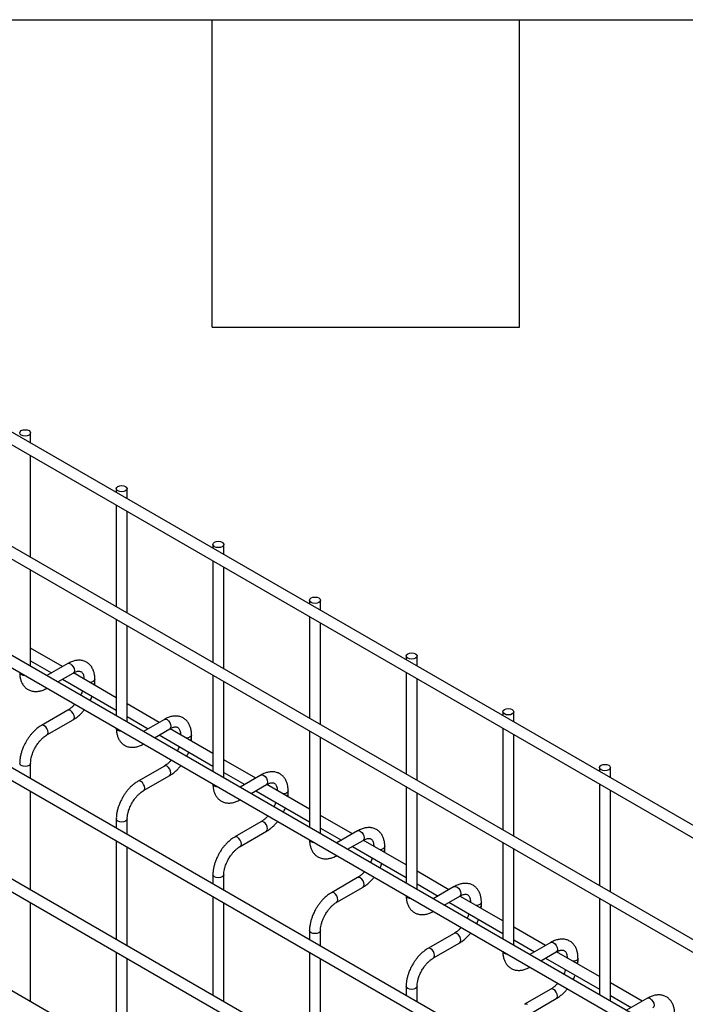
# Model space of a CAD drawing. Header units: inches. Extents: x 0.2 to 10.8, y 0.2 to 8.2.
# Tile 26 of 27: x 9.412 to 10.062, y 7.289 to 8.25. Entities that reach past the tile are written whole.
import ezdxf

# ---------------------------------------------------------------- set-up
doc = ezdxf.new("R2010")
doc.units = ezdxf.units.IN
doc.header["$MEASUREMENT"] = 0
doc.layers.add('TEXT', color=140, linetype='Continuous', lineweight=25)

msp = doc.modelspace()

# ---------------------------------------------------------------- linework, layer by layer
for p, q in [((10.63027, 7.13977), (9.03174, 8.06258)), ((9.02641, 8.05334), (10.62494, 7.13053)), ((10.63027, 7.02817), (9.03174, 7.95099)), ((9.02641, 7.94175), (10.62494, 7.01893)), ((9.42285, 7.8368), (9.42285, 7.84678)), ((9.02641, 7.8356), (10.62494, 6.91278)), ((9.42285, 7.72521), (9.42285, 7.82448)), ((9.50646, 7.79236), (9.50646, 7.78853)), ((9.51713, 7.78237), (9.51713, 7.79236)), ((10.51518, 6.98847), (9.13975, 7.78248)), ((9.50646, 7.77621), (9.50646, 7.67694)), ((9.51713, 7.67078), (9.51713, 7.77006)), ((10.63027, 6.81236), (9.03174, 7.73518)), ((9.60074, 7.73793), (9.60074, 7.7341)), ((9.61141, 7.72795), (9.61141, 7.73793)), ((9.02641, 7.72594), (10.62494, 6.80313)), ((9.60074, 7.72179), (9.60074, 7.62251)), ((9.61141, 7.61635), (9.61141, 7.71563)), ((9.42285, 7.61906), (9.42285, 7.71289)), ((9.69502, 7.6835), (9.69502, 7.67968)), ((9.70569, 7.67352), (9.70569, 7.6835)), ((9.50646, 7.66462), (9.50646, 7.57079)), ((9.51713, 7.56463), (9.51713, 7.65846)), ((9.69502, 7.66736), (9.69502, 7.56808)), ((9.70569, 7.56192), (9.70569, 7.6612)), ((9.45394, 7.61872), (9.42285, 7.63667)), ((9.7893, 7.62907), (9.7893, 7.62525)), ((9.79997, 7.61909), (9.79997, 7.62907)), ((10.63027, 6.70349), (9.03174, 7.62631)), ((9.42285, 7.62435), (9.44327, 7.61256)), ((9.45906, 7.62168), (9.43868, 7.60991)), ((9.02641, 7.61707), (10.62494, 6.69425)), ((9.44935, 7.60375), (9.4644, 7.61244)), ((9.50646, 7.5884), (9.46463, 7.61255)), ((9.60074, 7.61019), (9.60074, 7.51636)), ((9.7893, 7.61293), (9.7893, 7.51365)), ((9.45394, 7.6064), (9.50646, 7.57608)), ((9.48559, 7.60358), (9.48559, 7.60636)), ((9.61141, 7.5102), (9.61141, 7.60403)), ((9.79997, 7.5075), (9.79997, 7.60677)), ((9.54822, 7.56429), (9.51713, 7.58224)), ((9.45906, 7.57612), (9.43347, 7.56134)), ((9.88358, 7.57465), (9.88358, 7.57082)), ((9.89425, 7.56466), (9.89425, 7.57465)), ((9.4388, 7.5521), (9.4644, 7.56688)), ((9.51713, 7.56993), (9.53755, 7.55813)), ((9.55334, 7.56725), (9.53296, 7.55549)), ((9.54363, 7.54933), (9.55868, 7.55801)), ((9.60074, 7.53397), (9.55891, 7.55812)), ((9.69502, 7.55577), (9.69502, 7.46193)), ((9.88358, 7.55851), (9.88358, 7.45923)), ((9.89425, 7.45307), (9.89425, 7.55235)), ((9.54822, 7.55198), (9.60074, 7.52166)), ((9.57987, 7.54916), (9.57987, 7.55193)), ((9.70569, 7.45577), (9.70569, 7.54961)), ((9.42285, 7.5094), (9.42285, 7.52447)), ((9.6425, 7.50987), (9.61141, 7.52782)), ((10.63027, 6.59462), (9.03174, 7.51743)), ((9.55334, 7.52169), (9.52775, 7.50691)), ((9.61141, 7.5155), (9.63183, 7.50371)), ((9.97786, 7.52022), (9.97786, 7.51639)), ((9.98853, 7.51024), (9.98853, 7.52022)), ((9.53308, 7.49767), (9.55868, 7.51245)), ((9.64763, 7.51282), (9.62724, 7.50106)), ((9.42285, 7.40053), (9.42285, 7.49708)), ((9.63791, 7.4949), (9.65296, 7.50359)), ((9.6425, 7.49755), (9.69502, 7.46723)), ((9.69502, 7.47955), (9.65319, 7.50369)), ((9.67415, 7.49473), (9.67415, 7.49751)), ((9.7893, 7.50134), (9.7893, 7.4075)), ((9.79997, 7.40135), (9.79997, 7.49518)), ((9.97786, 7.50408), (9.97786, 7.4048)), ((9.98853, 7.39864), (9.98853, 7.49792)), ((9.50646, 7.47004), (9.50646, 7.46113)), ((9.51713, 7.45497), (9.51713, 7.47004)), ((9.64763, 7.46726), (9.62203, 7.45248)), ((9.73678, 7.45544), (9.70569, 7.47339)), ((9.62736, 7.44325), (9.65296, 7.45802)), ((9.70569, 7.46107), (9.72611, 7.44928)), ((9.74191, 7.4584), (9.72153, 7.44663)), ((9.50646, 7.44881), (9.50646, 7.35226)), ((9.73219, 7.44047), (9.74724, 7.44916)), ((9.7893, 7.42512), (9.74748, 7.44926)), ((9.88358, 7.44691), (9.88358, 7.35308)), ((9.51713, 7.3461), (9.51713, 7.44265)), ((9.73678, 7.44312), (9.7893, 7.4128)), ((9.76843, 7.4403), (9.76843, 7.44308)), ((9.89425, 7.34692), (9.89425, 7.44075)), ((9.83106, 7.40101), (9.79997, 7.41896)), ((9.60074, 7.41561), (9.60074, 7.4067)), ((9.61141, 7.40054), (9.61141, 7.41561)), ((9.74191, 7.41283), (9.71631, 7.39806)), ((9.72164, 7.38882), (9.74724, 7.4036)), ((9.79997, 7.40664), (9.82039, 7.39485)), ((9.83619, 7.40397), (9.81581, 7.3922)), ((9.60074, 7.39439), (9.60074, 7.29783)), ((9.82647, 7.38605), (9.84152, 7.39473)), ((9.88358, 7.37069), (9.84176, 7.39484)), ((9.97786, 7.39248), (9.97786, 7.29865)), ((9.42285, 7.29165), (9.42285, 7.38821)), ((9.61141, 7.29167), (9.61141, 7.38823)), ((9.83106, 7.38869), (9.88358, 7.35837)), ((9.86271, 7.38588), (9.86271, 7.38865)), ((9.98853, 7.29249), (9.98853, 7.38633)), ((9.69502, 7.36119), (9.69502, 7.35227)), ((9.70569, 7.34612), (9.70569, 7.36119)), ((9.92534, 7.34658), (9.89425, 7.36453)), ((9.83619, 7.35841), (9.81059, 7.34363)), ((9.89425, 7.35222), (9.91468, 7.34043)), ((9.81592, 7.33439), (9.84152, 7.34917)), ((9.93047, 7.34954), (9.91009, 7.33778)), ((9.50646, 7.33994), (9.50646, 7.24338)), ((9.51713, 7.23723), (9.51713, 7.33378)), ((9.69502, 7.33996), (9.69502, 7.2434)), ((9.70569, 7.23724), (9.70569, 7.3338)), ((9.92075, 7.33162), (9.9358, 7.3403)), ((9.92534, 7.33427), (9.97786, 7.30395)), ((9.97786, 7.31626), (9.93604, 7.34041)), ((9.95699, 7.33145), (9.95699, 7.33422)), ((9.7893, 7.30676), (9.7893, 7.29785)), ((9.79997, 7.29169), (9.79997, 7.30676)), ((9.93047, 7.30398), (9.90487, 7.2892)), ((10.01962, 7.29216), (9.98853, 7.31011)), ((9.9102, 7.27996), (9.9358, 7.29474)), ((9.98853, 7.29779), (10.00896, 7.286)), ((10.02475, 7.29512), (10.00437, 7.28335))]:
    msp.add_line(p, q)
at = {"flags": 128}
for points in [[(9.42128, 7.84896), (9.42244, 7.84796), (9.42285, 7.84678), (9.42244, 7.84561), (9.42128, 7.84461), (9.41955, 7.84394), (9.41751, 7.8437), (9.41547, 7.84394), (9.41374, 7.84461), (9.41258, 7.84561), (9.41218, 7.84678), (9.41258, 7.84796), (9.41374, 7.84896), (9.41547, 7.84963), (9.41751, 7.84986), (9.41955, 7.84963), (9.42128, 7.84896)], [(9.51556, 7.79453), (9.51672, 7.79353), (9.51713, 7.79236), (9.51672, 7.79118), (9.51556, 7.79018), (9.51383, 7.78951), (9.51179, 7.78928), (9.50975, 7.78951), (9.50802, 7.79018), (9.50687, 7.79118), (9.50646, 7.79236), (9.50687, 7.79353), (9.50802, 7.79453), (9.50975, 7.7952), (9.51179, 7.79544), (9.51383, 7.7952), (9.51556, 7.79453)], [(9.60985, 7.74011), (9.611, 7.73911), (9.61141, 7.73793), (9.611, 7.73675), (9.60985, 7.73575), (9.60811, 7.73508), (9.60607, 7.73485), (9.60403, 7.73508), (9.6023, 7.73575), (9.60115, 7.73675), (9.60074, 7.73793), (9.60115, 7.73911), (9.6023, 7.74011), (9.60403, 7.74077), (9.60607, 7.74101), (9.60811, 7.74077), (9.60985, 7.74011)], [(9.70413, 7.68568), (9.70528, 7.68468), (9.70569, 7.6835), (9.70528, 7.68232), (9.70413, 7.68132), (9.7024, 7.68066), (9.70035, 7.68042), (9.69831, 7.68066), (9.69658, 7.68132), (9.69543, 7.68232), (9.69502, 7.6835), (9.69543, 7.68468), (9.69658, 7.68568), (9.69831, 7.68635), (9.70035, 7.68658), (9.7024, 7.68635), (9.70413, 7.68568)], [(9.79841, 7.63125), (9.79956, 7.63025), (9.79997, 7.62907), (9.79956, 7.6279), (9.79841, 7.6269), (9.79668, 7.62623), (9.79464, 7.626), (9.79259, 7.62623), (9.79086, 7.6269), (9.78971, 7.6279), (9.7893, 7.62907), (9.78971, 7.63025), (9.79086, 7.63125), (9.79259, 7.63192), (9.79464, 7.63215), (9.79668, 7.63192), (9.79841, 7.63125)], [(9.45906, 7.62168), (9.46029, 7.62192), (9.46173, 7.62141)], [(9.46173, 7.62141), (9.46317, 7.62025), (9.4644, 7.6186), (9.46521, 7.61671), (9.4655, 7.61488), (9.46521, 7.61338), (9.4644, 7.61244), (9.4644, 7.61244)], [(9.41374, 7.61086), (9.41258, 7.61186), (9.41218, 7.61289)], [(9.41727, 7.60996), (9.41547, 7.61019), (9.41374, 7.61086)], [(9.48559, 7.60635), (9.48518, 7.60518), (9.48403, 7.60418), (9.4823, 7.60352), (9.48066, 7.60329)], [(9.4655, 7.56932), (9.46521, 7.57115), (9.4644, 7.57304), (9.46317, 7.57469), (9.46173, 7.57585), (9.46029, 7.57635), (9.45906, 7.57612)], [(9.89269, 7.57682), (9.89384, 7.57583), (9.89425, 7.57465), (9.89384, 7.57347), (9.89269, 7.57247), (9.89096, 7.5718), (9.88892, 7.57157), (9.88688, 7.5718), (9.88515, 7.57247), (9.88399, 7.57347), (9.88358, 7.57465), (9.88399, 7.57583), (9.88515, 7.57682), (9.88688, 7.57749), (9.88892, 7.57773), (9.89096, 7.57749), (9.89269, 7.57682)], [(9.4644, 7.56688), (9.4644, 7.56688), (9.46521, 7.56782), (9.4655, 7.56932)], [(9.55334, 7.56725), (9.55457, 7.56749), (9.55601, 7.56699)], [(9.55601, 7.56699), (9.55745, 7.56582), (9.55868, 7.56417), (9.55949, 7.56229), (9.55978, 7.56046), (9.55949, 7.55895), (9.55868, 7.55801), (9.55868, 7.55801)], [(9.43613, 7.56107), (9.43469, 7.56158), (9.43347, 7.56134), (9.43345, 7.56133)], [(9.43879, 7.55209), (9.4388, 7.5521), (9.43962, 7.55304), (9.4399, 7.55454), (9.43962, 7.55637), (9.4388, 7.55826), (9.43758, 7.55991), (9.43613, 7.56107)], [(9.50802, 7.55643), (9.50687, 7.55743), (9.50647, 7.55847)], [(9.51155, 7.55553), (9.50975, 7.55576), (9.50802, 7.55643)], [(9.57987, 7.55192), (9.57946, 7.55076), (9.57831, 7.54976), (9.57658, 7.54909), (9.57495, 7.54886)], [(9.42285, 7.52448), (9.42285, 7.52447), (9.42244, 7.52329), (9.42128, 7.52229), (9.41955, 7.52162), (9.41751, 7.52139), (9.41547, 7.52162), (9.41374, 7.52229), (9.41258, 7.52329), (9.41218, 7.52447), (9.41218, 7.52448)], [(9.55978, 7.51489), (9.55949, 7.51672), (9.55868, 7.51861), (9.55745, 7.52026), (9.55601, 7.52142), (9.55457, 7.52193), (9.55334, 7.52169)], [(9.55868, 7.51245), (9.55868, 7.51245), (9.55949, 7.51339), (9.55978, 7.51489)], [(9.98697, 7.5224), (9.98812, 7.5214), (9.98853, 7.52022), (9.98812, 7.51904), (9.98697, 7.51804), (9.98524, 7.51738), (9.9832, 7.51714), (9.98116, 7.51738), (9.97943, 7.51804), (9.97827, 7.51904), (9.97786, 7.52022), (9.97827, 7.5214), (9.97943, 7.5224), (9.98116, 7.52306), (9.9832, 7.5233), (9.98524, 7.52306), (9.98697, 7.5224)], [(9.53041, 7.50665), (9.52897, 7.50715), (9.52775, 7.50691), (9.52773, 7.5069)], [(9.53307, 7.49767), (9.53308, 7.49767), (9.5339, 7.49861), (9.53418, 7.50012), (9.5339, 7.50195), (9.53308, 7.50383), (9.53186, 7.50548), (9.53041, 7.50665)], [(9.64763, 7.51282), (9.64885, 7.51306), (9.65029, 7.51256)], [(9.65029, 7.51256), (9.65173, 7.5114), (9.65296, 7.50974), (9.65378, 7.50786), (9.65406, 7.50603), (9.65378, 7.50453), (9.65296, 7.50359), (9.65296, 7.50359)], [(9.6023, 7.502), (9.60115, 7.503), (9.60075, 7.50404)], [(9.60583, 7.50111), (9.60403, 7.50134), (9.6023, 7.502)], [(9.67415, 7.49749), (9.67375, 7.49633), (9.67259, 7.49533), (9.67086, 7.49466), (9.66923, 7.49444)], [(9.51713, 7.47005), (9.51713, 7.47004), (9.51672, 7.46886), (9.51556, 7.46786), (9.51383, 7.4672), (9.51179, 7.46696), (9.50975, 7.4672), (9.50802, 7.46786), (9.50687, 7.46886), (9.50646, 7.47004), (9.50646, 7.47006)], [(9.65406, 7.46046), (9.65378, 7.4623), (9.65296, 7.46418), (9.65173, 7.46583), (9.65029, 7.467), (9.64885, 7.4675), (9.64763, 7.46726)], [(9.65296, 7.45802), (9.65296, 7.45802), (9.65378, 7.45896), (9.65406, 7.46046)], [(9.74191, 7.4584), (9.74313, 7.45863), (9.74457, 7.45813)], [(9.74457, 7.45813), (9.74602, 7.45697), (9.74724, 7.45532), (9.74806, 7.45343), (9.74834, 7.4516), (9.74806, 7.4501), (9.74724, 7.44916), (9.74724, 7.44916)], [(9.62469, 7.45222), (9.62325, 7.45272), (9.62203, 7.45248), (9.62201, 7.45247)], [(9.62735, 7.44324), (9.62736, 7.44325), (9.62818, 7.44419), (9.62847, 7.44569), (9.62818, 7.44752), (9.62736, 7.4494), (9.62614, 7.45106), (9.62469, 7.45222)], [(9.69658, 7.44758), (9.69543, 7.44858), (9.69503, 7.44961)], [(9.70011, 7.44668), (9.69831, 7.44691), (9.69658, 7.44758)], [(9.76843, 7.44307), (9.76803, 7.4419), (9.76687, 7.4409), (9.76514, 7.44023), (9.76351, 7.44001)], [(9.61141, 7.41562), (9.61141, 7.41561), (9.611, 7.41444), (9.60985, 7.41344), (9.60811, 7.41277), (9.60607, 7.41253), (9.60403, 7.41277), (9.6023, 7.41344), (9.60115, 7.41444), (9.60074, 7.41561), (9.60074, 7.41563)], [(9.74834, 7.40604), (9.74806, 7.40787), (9.74724, 7.40975), (9.74602, 7.41141), (9.74457, 7.41257), (9.74313, 7.41307), (9.74191, 7.41283)], [(9.74724, 7.4036), (9.74724, 7.4036), (9.74806, 7.40454), (9.74834, 7.40604)], [(9.83619, 7.40397), (9.83741, 7.40421), (9.83885, 7.40371)], [(9.83885, 7.40371), (9.8403, 7.40254), (9.84152, 7.40089), (9.84234, 7.39901), (9.84262, 7.39717), (9.84234, 7.39567), (9.84152, 7.39473), (9.84152, 7.39473)], [(9.71898, 7.39779), (9.71753, 7.39829), (9.71631, 7.39806), (9.71629, 7.39805)], [(9.72163, 7.38881), (9.72164, 7.38882), (9.72246, 7.38976), (9.72275, 7.39126), (9.72246, 7.39309), (9.72164, 7.39498), (9.72042, 7.39663), (9.71898, 7.39779)], [(9.79086, 7.39315), (9.78971, 7.39415), (9.78931, 7.39518)], [(9.79439, 7.39225), (9.79259, 7.39248), (9.79086, 7.39315)], [(9.86271, 7.38864), (9.86231, 7.38747), (9.86115, 7.38648), (9.85942, 7.38581), (9.85779, 7.38558)], [(9.70569, 7.3612), (9.70569, 7.36119), (9.70528, 7.36001), (9.70413, 7.35901), (9.7024, 7.35834), (9.70035, 7.35811), (9.69831, 7.35834), (9.69658, 7.35901), (9.69543, 7.36001), (9.69502, 7.36119), (9.69502, 7.3612)], [(9.84262, 7.35161), (9.84234, 7.35344), (9.84152, 7.35533), (9.8403, 7.35698), (9.83885, 7.35814), (9.83741, 7.35864), (9.83619, 7.35841)], [(9.84152, 7.34917), (9.84152, 7.34917), (9.84234, 7.35011), (9.84262, 7.35161)], [(9.81326, 7.34337), (9.81181, 7.34387), (9.81059, 7.34363), (9.81057, 7.34362)], [(9.81591, 7.33439), (9.81592, 7.33439), (9.81674, 7.33533), (9.81703, 7.33683), (9.81674, 7.33867), (9.81592, 7.34055), (9.8147, 7.3422), (9.81326, 7.34337)], [(9.88515, 7.33872), (9.88399, 7.33972), (9.88359, 7.34076)], [(9.93047, 7.34954), (9.93169, 7.34978), (9.93313, 7.34928)], [(9.93313, 7.34928), (9.93458, 7.34811), (9.9358, 7.34646), (9.93662, 7.34458), (9.93691, 7.34275), (9.93662, 7.34125), (9.9358, 7.3403), (9.9358, 7.3403)], [(9.88867, 7.33782), (9.88688, 7.33805), (9.88515, 7.33872)], [(9.95699, 7.33421), (9.95659, 7.33305), (9.95543, 7.33205), (9.9537, 7.33138), (9.95207, 7.33116)], [(9.79997, 7.30677), (9.79997, 7.30676), (9.79956, 7.30558), (9.79841, 7.30458), (9.79668, 7.30391), (9.79464, 7.30368), (9.79259, 7.30391), (9.79086, 7.30458), (9.78971, 7.30558), (9.7893, 7.30676), (9.7893, 7.30678)], [(9.93691, 7.29718), (9.93662, 7.29902), (9.9358, 7.3009), (9.93458, 7.30255), (9.93313, 7.30372), (9.93169, 7.30422), (9.93047, 7.30398)], [(9.9358, 7.29474), (9.9358, 7.29474), (9.93662, 7.29568), (9.93691, 7.29718)], [(10.02475, 7.29512), (10.02597, 7.29535), (10.02742, 7.29485)], [(10.02742, 7.29485), (10.02886, 7.29369), (10.03008, 7.29204), (10.0309, 7.29015), (10.03119, 7.28832), (10.0309, 7.28682), (10.03008, 7.28588), (10.03008, 7.28588)], [(9.90754, 7.28894), (9.90609, 7.28944), (9.90487, 7.2892), (9.90485, 7.28919)]]:
    msp.add_lwpolyline(points, dxfattribs=at)
for centre in [(9.48265, 7.60405), (9.57693, 7.54962), (9.67121, 7.49519), (9.76549, 7.44077), (9.85977, 7.38634), (9.95405, 7.33191)]:
    msp.add_arc(centre, 0.00298, 296.52336, 350.80925)
for points, knots in [([(9.48555, 7.60634), (9.48555, 7.60713), (9.48554, 7.6091), (9.48506, 7.61206), (9.48412, 7.6152), (9.48267, 7.61808), (9.4807, 7.62062), (9.47818, 7.62271), (9.47509, 7.62423), (9.47165, 7.62497), (9.46806, 7.62493), (9.46453, 7.62417), (9.4615, 7.62305), (9.45972, 7.62199), (9.45907, 7.62161)], [0, 0, 0, 0, 0.055592, 0.138527, 0.222447, 0.30698, 0.392218, 0.479262, 0.570513, 0.669513, 0.760726, 0.854051, 0.947574, 1, 1, 1, 1]), ([(9.41222, 7.61305), (9.41222, 7.61228), (9.41222, 7.61032), (9.4127, 7.60737), (9.41363, 7.60421), (9.41508, 7.60132), (9.41704, 7.59878), (9.41955, 7.59667), (9.42263, 7.59513), (9.42606, 7.59437), (9.42965, 7.59439), (9.43319, 7.59513), (9.43627, 7.59625), (9.4381, 7.59733), (9.43879, 7.59773)], [0, 0, 0, 0, 0.054399, 0.137173, 0.220932, 0.305308, 0.390376, 0.477209, 0.568163, 0.66675, 0.757718, 0.850824, 0.944202, 1, 1, 1, 1]), ([(9.46439, 7.61242), (9.46496, 7.61273), (9.46618, 7.61341), (9.4679, 7.61399), (9.46948, 7.61428), (9.4708, 7.61424), (9.47191, 7.61393), (9.47278, 7.61337), (9.47362, 7.61234), (9.47432, 7.61089), (9.47477, 7.60892), (9.47497, 7.60736), (9.47492, 7.60641), (9.47491, 7.60636)], [0, 0, 0, 0, 0.076341, 0.164647, 0.254489, 0.348472, 0.453572, 0.589697, 0.695681, 0.796643, 0.895926, 0.994247, 1, 1, 1, 1]), ([(9.4854, 7.60056), (9.48548, 7.60121), (9.4856, 7.60223), (9.48556, 7.60321), (9.48555, 7.60357)], [0, 0, 0, 0, 0.629491, 1, 1, 1, 1]), ([(9.47343, 7.59515), (9.47321, 7.59452), (9.47273, 7.59314), (9.47214, 7.59169), (9.47173, 7.5909), (9.4717, 7.59085)], [0, 0, 0, 0, 0.438922, 0.964949, 1, 1, 1, 1]), ([(9.46585, 7.58191), (9.46562, 7.58164), (9.4648, 7.58067), (9.46327, 7.5792), (9.46131, 7.57757), (9.45987, 7.57655), (9.45915, 7.57618), (9.45907, 7.57614)], [0, 0, 0, 0, 0.106378, 0.380972, 0.668987, 0.961945, 1, 1, 1, 1]), ([(9.48092, 7.58553), (9.48121, 7.58609), (9.48184, 7.58727), (9.48244, 7.58869), (9.48274, 7.58954), (9.48281, 7.58974)], [0, 0, 0, 0, 0.408976, 0.858362, 1, 1, 1, 1]), ([(9.46439, 7.56694), (9.46487, 7.56721), (9.46645, 7.56806), (9.46893, 7.56997), (9.47172, 7.57249), (9.47379, 7.57469), (9.47488, 7.57606), (9.47523, 7.5765)], [0, 0, 0, 0, 0.12332, 0.4000481, 0.657251, 0.892098, 1, 1, 1, 1]), ([(9.57983, 7.55192), (9.57983, 7.5527), (9.57982, 7.55467), (9.57934, 7.55763), (9.5784, 7.56078), (9.57695, 7.56365), (9.57498, 7.56619), (9.57246, 7.56828), (9.56937, 7.56981), (9.56593, 7.57054), (9.56235, 7.5705), (9.55881, 7.56974), (9.55579, 7.56862), (9.554, 7.56757), (9.55335, 7.56718)], [0, 0, 0, 0, 0.055592, 0.138527, 0.222447, 0.30698, 0.392218, 0.479262, 0.570513, 0.669513, 0.760726, 0.854051, 0.947574, 1, 1, 1, 1]), ([(9.43347, 7.56127), (9.43303, 7.56103), (9.43149, 7.56021), (9.42903, 7.55833), (9.42621, 7.55581), (9.42387, 7.55331), (9.42186, 7.55082), (9.42004, 7.5483), (9.41892, 7.54643), (9.41835, 7.54549)], [0, 0, 0, 0, 0.076054, 0.263021, 0.437352, 0.597786, 0.719603, 0.857444, 1, 1, 1, 1]), ([(9.5065, 7.55863), (9.5065, 7.55785), (9.5065, 7.5559), (9.50698, 7.55294), (9.50791, 7.54979), (9.50936, 7.5469), (9.51132, 7.54435), (9.51383, 7.54224), (9.51691, 7.5407), (9.52034, 7.53994), (9.52393, 7.53996), (9.52747, 7.5407), (9.53055, 7.54182), (9.53238, 7.5429), (9.53307, 7.5433)], [0, 0, 0, 0, 0.054399, 0.137173, 0.220932, 0.305308, 0.390376, 0.477209, 0.568163, 0.66675, 0.757718, 0.850824, 0.944202, 1, 1, 1, 1]), ([(9.55867, 7.55799), (9.55924, 7.55831), (9.56047, 7.55898), (9.56218, 7.55956), (9.56376, 7.55985), (9.56508, 7.55982), (9.56619, 7.55951), (9.56706, 7.55895), (9.5679, 7.55791), (9.5686, 7.55646), (9.56905, 7.55449), (9.56925, 7.55293), (9.5692, 7.55198), (9.56919, 7.55193)], [0, 0, 0, 0, 0.076341, 0.164647, 0.254489, 0.348472, 0.453572, 0.589697, 0.695681, 0.796643, 0.895926, 0.994247, 1, 1, 1, 1]), ([(9.41835, 7.54549), (9.41753, 7.54397), (9.41638, 7.54184), (9.41501, 7.53859), (9.41401, 7.53579), (9.41309, 7.53247), (9.41247, 7.52906), (9.41216, 7.52636), (9.41221, 7.52486), (9.41222, 7.52449)], [0, 0, 0, 0, 0.22114, 0.311302, 0.459898, 0.612592, 0.774999, 0.943044, 1, 1, 1, 1]), ([(9.42758, 7.54015), (9.42832, 7.54135), (9.42937, 7.54304), (9.43111, 7.54531), (9.43265, 7.54711), (9.43454, 7.54899), (9.43651, 7.55061), (9.43797, 7.55166), (9.4387, 7.55203), (9.43879, 7.55208)], [0, 0, 0, 0, 0.233186, 0.328025, 0.483332, 0.641352, 0.807119, 0.975755, 1, 1, 1, 1]), ([(9.57968, 7.54613), (9.57976, 7.54678), (9.57988, 7.54781), (9.57984, 7.54878), (9.57983, 7.54914)], [0, 0, 0, 0, 0.629491, 1, 1, 1, 1]), ([(9.42286, 7.52448), (9.42288, 7.52526), (9.42292, 7.52688), (9.42339, 7.52965), (9.4241, 7.53233), (9.42498, 7.53481), (9.42606, 7.53736), (9.42702, 7.53912), (9.42758, 7.54015)], [0, 0, 0, 0, 0.169323, 0.3523726, 0.5340519, 0.6675763, 0.8056351, 1, 1, 1, 1]), ([(9.56771, 7.54073), (9.56749, 7.5401), (9.56701, 7.53871), (9.56642, 7.53726), (9.56601, 7.53647), (9.56598, 7.53642)], [0, 0, 0, 0, 0.4389224, 0.9649493, 1, 1, 1, 1]), ([(9.5752, 7.5311), (9.5755, 7.53167), (9.57612, 7.53284), (9.57672, 7.53426), (9.57702, 7.53511), (9.57709, 7.53531)], [0, 0, 0, 0, 0.408976, 0.858362, 1, 1, 1, 1]), ([(9.56013, 7.52749), (9.5599, 7.52722), (9.55908, 7.52625), (9.55755, 7.52477), (9.55559, 7.52315), (9.55415, 7.52212), (9.55343, 7.52175), (9.55335, 7.52171)], [0, 0, 0, 0, 0.106378, 0.380972, 0.668987, 0.961945, 1, 1, 1, 1]), ([(9.55867, 7.51252), (9.55915, 7.51278), (9.56073, 7.51363), (9.56321, 7.51554), (9.566, 7.51806), (9.56807, 7.52026), (9.56917, 7.52164), (9.56951, 7.52207)], [0, 0, 0, 0, 0.12332, 0.400048, 0.657251, 0.892098, 1, 1, 1, 1]), ([(9.67411, 7.49749), (9.67411, 7.49828), (9.67411, 7.50024), (9.67362, 7.5032), (9.67268, 7.50635), (9.67123, 7.50923), (9.66926, 7.51176), (9.66674, 7.51385), (9.66365, 7.51538), (9.66021, 7.51611), (9.65663, 7.51607), (9.65309, 7.51531), (9.65007, 7.5142), (9.64828, 7.51314), (9.64763, 7.51276)], [0, 0, 0, 0, 0.055592, 0.138527, 0.222447, 0.30698, 0.392218, 0.479262, 0.570513, 0.669513, 0.760726, 0.854051, 0.947574, 1, 1, 1, 1]), ([(9.52776, 7.50685), (9.52731, 7.50661), (9.52577, 7.50578), (9.52331, 7.5039), (9.52049, 7.50138), (9.51815, 7.49888), (9.51614, 7.49639), (9.51432, 7.49387), (9.5132, 7.49201), (9.51263, 7.49106)], [0, 0, 0, 0, 0.076054, 0.263021, 0.437352, 0.597786, 0.719603, 0.857444, 1, 1, 1, 1]), ([(9.60078, 7.5042), (9.60078, 7.50342), (9.60078, 7.50147), (9.60126, 7.49851), (9.6022, 7.49536), (9.60364, 7.49247), (9.6056, 7.48992), (9.60811, 7.48782), (9.61119, 7.48627), (9.61462, 7.48552), (9.61821, 7.48554), (9.62175, 7.48627), (9.62483, 7.48739), (9.62667, 7.48847), (9.62735, 7.48887)], [0, 0, 0, 0, 0.054399, 0.137173, 0.220932, 0.305308, 0.390376, 0.477209, 0.568163, 0.66675, 0.757718, 0.850824, 0.944202, 1, 1, 1, 1]), ([(9.65295, 7.50357), (9.65352, 7.50388), (9.65475, 7.50455), (9.65646, 7.50513), (9.65804, 7.50542), (9.65937, 7.50539), (9.66048, 7.50508), (9.66134, 7.50452), (9.66218, 7.50349), (9.66288, 7.50204), (9.66333, 7.50006), (9.66353, 7.4985), (9.66348, 7.49755), (9.66348, 7.4975)], [0, 0, 0, 0, 0.076341, 0.164647, 0.254489, 0.348472, 0.453572, 0.589697, 0.695681, 0.796643, 0.895926, 0.994247, 1, 1, 1, 1]), ([(9.52186, 7.48573), (9.5226, 7.48693), (9.52365, 7.48862), (9.52539, 7.49089), (9.52693, 7.49268), (9.52882, 7.49456), (9.53079, 7.49619), (9.53225, 7.49723), (9.53298, 7.4976), (9.53307, 7.49765)], [0, 0, 0, 0, 0.233186, 0.328025, 0.483332, 0.641352, 0.807119, 0.975755, 1, 1, 1, 1]), ([(9.67396, 7.4917), (9.67404, 7.49235), (9.67416, 7.49338), (9.67412, 7.49435), (9.67411, 7.49471)], [0, 0, 0, 0, 0.629491, 1, 1, 1, 1]), ([(9.51263, 7.49106), (9.51181, 7.48955), (9.51066, 7.48742), (9.50929, 7.48416), (9.50829, 7.48137), (9.50737, 7.47805), (9.50675, 7.47463), (9.50644, 7.47193), (9.50649, 7.47044), (9.5065, 7.47006)], [0, 0, 0, 0, 0.22114, 0.311302, 0.459898, 0.612592, 0.774999, 0.943044, 1, 1, 1, 1]), ([(9.51714, 7.47005), (9.51716, 7.47083), (9.5172, 7.47246), (9.51767, 7.47522), (9.51839, 7.4779), (9.51926, 7.48038), (9.52034, 7.48293), (9.5213, 7.48469), (9.52186, 7.48573)], [0, 0, 0, 0, 0.169323, 0.3523726, 0.5340519, 0.6675763, 0.8056351, 1, 1, 1, 1]), ([(9.66199, 7.4863), (9.66177, 7.48567), (9.66129, 7.48429), (9.6607, 7.48283), (9.66029, 7.48205), (9.66027, 7.482)], [0, 0, 0, 0, 0.4389224, 0.9649493, 1, 1, 1, 1]), ([(9.66948, 7.47668), (9.66978, 7.47724), (9.6704, 7.47842), (9.671, 7.47984), (9.6713, 7.48068), (9.67137, 7.48088)], [0, 0, 0, 0, 0.408976, 0.858362, 1, 1, 1, 1]), ([(9.65441, 7.47306), (9.65418, 7.47279), (9.65336, 7.47182), (9.65184, 7.47034), (9.64987, 7.46872), (9.64843, 7.46769), (9.64771, 7.46732), (9.64763, 7.46728)], [0, 0, 0, 0, 0.106378, 0.380972, 0.668987, 0.961945, 1, 1, 1, 1]), ([(9.65295, 7.45809), (9.65343, 7.45835), (9.65501, 7.45921), (9.65749, 7.46111), (9.66028, 7.46363), (9.66235, 7.46583), (9.66345, 7.46721), (9.66379, 7.46764)], [0, 0, 0, 0, 0.12332, 0.400048, 0.657251, 0.892098, 1, 1, 1, 1]), ([(9.76839, 7.44306), (9.76839, 7.44385), (9.76839, 7.44581), (9.7679, 7.44878), (9.76696, 7.45192), (9.76551, 7.4548), (9.76354, 7.45734), (9.76102, 7.45943), (9.75793, 7.46095), (9.75449, 7.46169), (9.75091, 7.46164), (9.74737, 7.46089), (9.74435, 7.45977), (9.74256, 7.45871), (9.74192, 7.45833)], [0, 0, 0, 0, 0.055592, 0.138527, 0.222447, 0.30698, 0.392218, 0.479262, 0.570513, 0.669513, 0.760726, 0.854051, 0.947574, 1, 1, 1, 1]), ([(9.62204, 7.45242), (9.62159, 7.45218), (9.62005, 7.45135), (9.61759, 7.44947), (9.61477, 7.44696), (9.61244, 7.44445), (9.61042, 7.44196), (9.6086, 7.43944), (9.60748, 7.43758), (9.60691, 7.43663)], [0, 0, 0, 0, 0.076054, 0.263021, 0.437352, 0.597786, 0.719603, 0.857444, 1, 1, 1, 1]), ([(9.69507, 7.44977), (9.69507, 7.449), (9.69506, 7.44704), (9.69554, 7.44409), (9.69648, 7.44093), (9.69792, 7.43804), (9.69988, 7.43549), (9.70239, 7.43339), (9.70547, 7.43185), (9.7089, 7.43109), (9.71249, 7.43111), (9.71603, 7.43185), (9.71911, 7.43297), (9.72095, 7.43404), (9.72163, 7.43445)], [0, 0, 0, 0, 0.054399, 0.137173, 0.220932, 0.305308, 0.390376, 0.477209, 0.568163, 0.66675, 0.757718, 0.850824, 0.944202, 1, 1, 1, 1]), ([(9.74723, 7.44914), (9.7478, 7.44945), (9.74903, 7.45012), (9.75074, 7.45071), (9.75232, 7.451), (9.75365, 7.45096), (9.75476, 7.45065), (9.75562, 7.45009), (9.75646, 7.44906), (9.75716, 7.44761), (9.75761, 7.44564), (9.75782, 7.44408), (9.75776, 7.44313), (9.75776, 7.44307)], [0, 0, 0, 0, 0.076341, 0.164647, 0.254489, 0.348472, 0.453572, 0.589697, 0.695681, 0.796643, 0.895926, 0.994247, 1, 1, 1, 1]), ([(9.61615, 7.4313), (9.61689, 7.4325), (9.61793, 7.43419), (9.61967, 7.43646), (9.62121, 7.43825), (9.6231, 7.44013), (9.62507, 7.44176), (9.62653, 7.4428), (9.62726, 7.44318), (9.62735, 7.44322)], [0, 0, 0, 0, 0.233186, 0.328025, 0.483332, 0.641352, 0.807119, 0.975755, 1, 1, 1, 1]), ([(9.76824, 7.43728), (9.76832, 7.43792), (9.76845, 7.43895), (9.7684, 7.43992), (9.76839, 7.44029)], [0, 0, 0, 0, 0.629491, 1, 1, 1, 1]), ([(9.60691, 7.43663), (9.60609, 7.43512), (9.60494, 7.43299), (9.60357, 7.42973), (9.60257, 7.42694), (9.60165, 7.42362), (9.60103, 7.42021), (9.60072, 7.4175), (9.60077, 7.41601), (9.60078, 7.41563)], [0, 0, 0, 0, 0.22114, 0.311302, 0.459898, 0.612592, 0.774999, 0.943044, 1, 1, 1, 1]), ([(9.61142, 7.41563), (9.61144, 7.41641), (9.61148, 7.41803), (9.61196, 7.42079), (9.61267, 7.42347), (9.61355, 7.42595), (9.61462, 7.4285), (9.61558, 7.43027), (9.61615, 7.4313)], [0, 0, 0, 0, 0.169323, 0.3523726, 0.5340519, 0.6675763, 0.8056351, 1, 1, 1, 1]), ([(9.75627, 7.43187), (9.75605, 7.43124), (9.75557, 7.42986), (9.75499, 7.42841), (9.75457, 7.42762), (9.75455, 7.42757)], [0, 0, 0, 0, 0.438922, 0.964949, 1, 1, 1, 1]), ([(9.74869, 7.41863), (9.74846, 7.41836), (9.74765, 7.41739), (9.74612, 7.41592), (9.74416, 7.41429), (9.74271, 7.41326), (9.742, 7.4129), (9.74191, 7.41285)], [0, 0, 0, 0, 0.106378, 0.380972, 0.668987, 0.961945, 1, 1, 1, 1]), ([(9.76376, 7.42225), (9.76406, 7.42281), (9.76468, 7.42399), (9.76528, 7.42541), (9.76558, 7.42625), (9.76565, 7.42646)], [0, 0, 0, 0, 0.408976, 0.858362, 1, 1, 1, 1]), ([(9.74723, 7.40366), (9.74772, 7.40393), (9.74929, 7.40478), (9.75177, 7.40669), (9.75456, 7.4092), (9.75663, 7.4114), (9.75773, 7.41278), (9.75807, 7.41322)], [0, 0, 0, 0, 0.12332, 0.400048, 0.657251, 0.892098, 1, 1, 1, 1]), ([(9.86267, 7.38863), (9.86267, 7.38942), (9.86267, 7.39139), (9.86218, 7.39435), (9.86124, 7.39749), (9.85979, 7.40037), (9.85782, 7.40291), (9.8553, 7.405), (9.85221, 7.40652), (9.84878, 7.40726), (9.84519, 7.40722), (9.84165, 7.40646), (9.83863, 7.40534), (9.83684, 7.40428), (9.8362, 7.4039)], [0, 0, 0, 0, 0.055592, 0.138527, 0.222447, 0.30698, 0.392218, 0.479262, 0.570513, 0.669513, 0.760726, 0.854051, 0.947574, 1, 1, 1, 1]), ([(9.71632, 7.39799), (9.71587, 7.39775), (9.71433, 7.39693), (9.71187, 7.39505), (9.70905, 7.39253), (9.70672, 7.39002), (9.7047, 7.38754), (9.70288, 7.38502), (9.70176, 7.38315), (9.70119, 7.3822)], [0, 0, 0, 0, 0.076054, 0.263021, 0.437352, 0.597786, 0.719603, 0.857444, 1, 1, 1, 1]), ([(9.71043, 7.37687), (9.71117, 7.37807), (9.71221, 7.37976), (9.71395, 7.38203), (9.71549, 7.38382), (9.71738, 7.38571), (9.71936, 7.38733), (9.72081, 7.38837), (9.72154, 7.38875), (9.72163, 7.3888)], [0, 0, 0, 0, 0.233186, 0.328025, 0.483332, 0.641352, 0.807119, 0.975755, 1, 1, 1, 1]), ([(9.78935, 7.39534), (9.78935, 7.39457), (9.78935, 7.39262), (9.78982, 7.38966), (9.79076, 7.38651), (9.7922, 7.38362), (9.79416, 7.38107), (9.79667, 7.37896), (9.79975, 7.37742), (9.80319, 7.37666), (9.80677, 7.37668), (9.81031, 7.37742), (9.81339, 7.37854), (9.81523, 7.37962), (9.81591, 7.38002)], [0, 0, 0, 0, 0.054399, 0.137173, 0.220932, 0.305308, 0.390376, 0.477209, 0.568163, 0.66675, 0.757718, 0.850824, 0.944202, 1, 1, 1, 1]), ([(9.84152, 7.39471), (9.84208, 7.39502), (9.84331, 7.3957), (9.84502, 7.39628), (9.8466, 7.39657), (9.84793, 7.39654), (9.84904, 7.39622), (9.8499, 7.39566), (9.85074, 7.39463), (9.85144, 7.39318), (9.85189, 7.39121), (9.8521, 7.38965), (9.85204, 7.3887), (9.85204, 7.38865)], [0, 0, 0, 0, 0.076341, 0.164647, 0.254489, 0.348472, 0.453572, 0.589697, 0.695681, 0.796643, 0.895926, 0.994247, 1, 1, 1, 1]), ([(9.70119, 7.3822), (9.70037, 7.38069), (9.69922, 7.37856), (9.69785, 7.37531), (9.69685, 7.37251), (9.69593, 7.36919), (9.69531, 7.36578), (9.695, 7.36307), (9.69505, 7.36158), (9.69507, 7.3612)], [0, 0, 0, 0, 0.22114, 0.311302, 0.459898, 0.612592, 0.774999, 0.943044, 1, 1, 1, 1]), ([(9.86252, 7.38285), (9.8626, 7.3835), (9.86273, 7.38452), (9.86269, 7.3855), (9.86267, 7.38586)], [0, 0, 0, 0, 0.629491, 1, 1, 1, 1]), ([(9.7057, 7.3612), (9.70572, 7.36198), (9.70576, 7.3636), (9.70624, 7.36637), (9.70695, 7.36905), (9.70783, 7.37152), (9.7089, 7.37407), (9.70986, 7.37584), (9.71043, 7.37687)], [0, 0, 0, 0, 0.169323, 0.3523726, 0.5340519, 0.6675763, 0.8056351, 1, 1, 1, 1]), ([(9.85055, 7.37744), (9.85033, 7.37681), (9.84985, 7.37543), (9.84927, 7.37398), (9.84885, 7.37319), (9.84883, 7.37314)], [0, 0, 0, 0, 0.438922, 0.964949, 1, 1, 1, 1]), ([(9.85804, 7.36782), (9.85834, 7.36838), (9.85896, 7.36956), (9.85956, 7.37098), (9.85986, 7.37183), (9.85993, 7.37203)], [0, 0, 0, 0, 0.408976, 0.858362, 1, 1, 1, 1]), ([(9.84297, 7.3642), (9.84275, 7.36393), (9.84193, 7.36297), (9.8404, 7.36149), (9.83844, 7.35986), (9.837, 7.35884), (9.83628, 7.35847), (9.83619, 7.35843)], [0, 0, 0, 0, 0.106378, 0.380972, 0.668987, 0.961945, 1, 1, 1, 1]), ([(9.84151, 7.34924), (9.842, 7.3495), (9.84357, 7.35035), (9.84605, 7.35226), (9.84884, 7.35478), (9.85091, 7.35698), (9.85201, 7.35836), (9.85235, 7.35879)], [0, 0, 0, 0, 0.12332, 0.400048, 0.657251, 0.892098, 1, 1, 1, 1]), ([(9.95695, 7.33421), (9.95695, 7.335), (9.95695, 7.33696), (9.95646, 7.33992), (9.95552, 7.34307), (9.95407, 7.34595), (9.9521, 7.34848), (9.94958, 7.35057), (9.94649, 7.3521), (9.94306, 7.35283), (9.93947, 7.35279), (9.93593, 7.35203), (9.93291, 7.35092), (9.93112, 7.34986), (9.93048, 7.34948)], [0, 0, 0, 0, 0.055592, 0.138527, 0.222447, 0.30698, 0.392218, 0.479262, 0.570513, 0.669513, 0.760726, 0.854051, 0.947574, 1, 1, 1, 1]), ([(9.8106, 7.34356), (9.81015, 7.34333), (9.80861, 7.3425), (9.80616, 7.34062), (9.80333, 7.3381), (9.801, 7.3356), (9.79898, 7.33311), (9.79717, 7.33059), (9.79604, 7.32872), (9.79547, 7.32778)], [0, 0, 0, 0, 0.076054, 0.263021, 0.437352, 0.597786, 0.719603, 0.857444, 1, 1, 1, 1]), ([(9.88363, 7.34092), (9.88363, 7.34014), (9.88363, 7.33819), (9.8841, 7.33523), (9.88504, 7.33208), (9.88648, 7.32919), (9.88844, 7.32664), (9.89095, 7.32453), (9.89403, 7.32299), (9.89747, 7.32223), (9.90105, 7.32226), (9.90459, 7.32299), (9.90767, 7.32411), (9.90951, 7.32519), (9.9102, 7.32559)], [0, 0, 0, 0, 0.054399, 0.137173, 0.220932, 0.305308, 0.390376, 0.477209, 0.568163, 0.66675, 0.757718, 0.850824, 0.944202, 1, 1, 1, 1]), ([(9.9358, 7.34028), (9.93636, 7.3406), (9.93759, 7.34127), (9.9393, 7.34185), (9.94088, 7.34214), (9.94221, 7.34211), (9.94332, 7.3418), (9.94418, 7.34124), (9.94502, 7.34021), (9.94572, 7.33876), (9.94617, 7.33678), (9.94638, 7.33522), (9.94632, 7.33427), (9.94632, 7.33422)], [0, 0, 0, 0, 0.0763405, 0.1646466, 0.2544891, 0.3484721, 0.4535719, 0.5896971, 0.6956808, 0.7966431, 0.8959258, 0.9942469, 1, 1, 1, 1]), ([(9.80471, 7.32244), (9.80545, 7.32364), (9.80649, 7.32533), (9.80823, 7.3276), (9.80977, 7.3294), (9.81166, 7.33128), (9.81364, 7.3329), (9.81509, 7.33395), (9.81582, 7.33432), (9.81592, 7.33437)], [0, 0, 0, 0, 0.233186, 0.328025, 0.483332, 0.641352, 0.807119, 0.975755, 1, 1, 1, 1]), ([(9.9568, 7.32842), (9.95688, 7.32907), (9.95701, 7.3301), (9.95697, 7.33107), (9.95695, 7.33143)], [0, 0, 0, 0, 0.629491, 1, 1, 1, 1]), ([(9.79547, 7.32778), (9.79465, 7.32626), (9.7935, 7.32414), (9.79213, 7.32088), (9.79113, 7.31809), (9.79021, 7.31477), (9.78959, 7.31135), (9.78929, 7.30865), (9.78933, 7.30715), (9.78935, 7.30678)], [0, 0, 0, 0, 0.22114, 0.311302, 0.459898, 0.612592, 0.774999, 0.943044, 1, 1, 1, 1]), ([(9.79998, 7.30677), (9.8, 7.30755), (9.80004, 7.30917), (9.80052, 7.31194), (9.80123, 7.31462), (9.80211, 7.3171), (9.80318, 7.31965), (9.80415, 7.32141), (9.80471, 7.32244)], [0, 0, 0, 0, 0.169323, 0.352373, 0.534052, 0.667576, 0.805635, 1, 1, 1, 1]), ([(9.94483, 7.32302), (9.94461, 7.32239), (9.94413, 7.321), (9.94355, 7.31955), (9.94313, 7.31876), (9.94311, 7.31871)], [0, 0, 0, 0, 0.438922, 0.964949, 1, 1, 1, 1]), ([(9.95232, 7.31339), (9.95262, 7.31396), (9.95324, 7.31513), (9.95384, 7.31656), (9.95414, 7.3174), (9.95421, 7.3176)], [0, 0, 0, 0, 0.408976, 0.858362, 1, 1, 1, 1]), ([(9.93725, 7.30978), (9.93703, 7.30951), (9.93621, 7.30854), (9.93468, 7.30706), (9.93272, 7.30544), (9.93128, 7.30441), (9.93056, 7.30404), (9.93047, 7.304)], [0, 0, 0, 0, 0.106378, 0.380972, 0.668987, 0.961945, 1, 1, 1, 1]), ([(9.93579, 7.29481), (9.93628, 7.29507), (9.93785, 7.29592), (9.94033, 7.29783), (9.94312, 7.30035), (9.94519, 7.30255), (9.94629, 7.30393), (9.94663, 7.30436)], [0, 0, 0, 0, 0.12332, 0.400048, 0.657251, 0.892098, 1, 1, 1, 1]), ([(10.05123, 7.27978), (10.05123, 7.28057), (10.05123, 7.28253), (10.05075, 7.2855), (10.0498, 7.28864), (10.04835, 7.29152), (10.04638, 7.29405), (10.04386, 7.29615), (10.04077, 7.29767), (10.03734, 7.29841), (10.03375, 7.29836), (10.03022, 7.2976), (10.02719, 7.29649), (10.0254, 7.29543), (10.02476, 7.29505)], [0, 0, 0, 0, 0.0555917, 0.1385273, 0.2224467, 0.3069802, 0.3922177, 0.479262, 0.5705133, 0.6695129, 0.7607256, 0.8540506, 0.947574, 1, 1, 1, 1])]:
    msp.add_open_spline(points, degree=3, knots=knots)
at = {"layer": 'TEXT'}
for p, q in [((0.25, 8.25), (10.75, 8.25)), ((9.6, 7.95), (9.6, 8.25)), ((9.9, 7.95), (9.9, 8.25)), ((9.6, 7.95), (9.9, 7.95))]:
    msp.add_line(p, q, dxfattribs=at)

doc.saveas('drawing.dxf')
